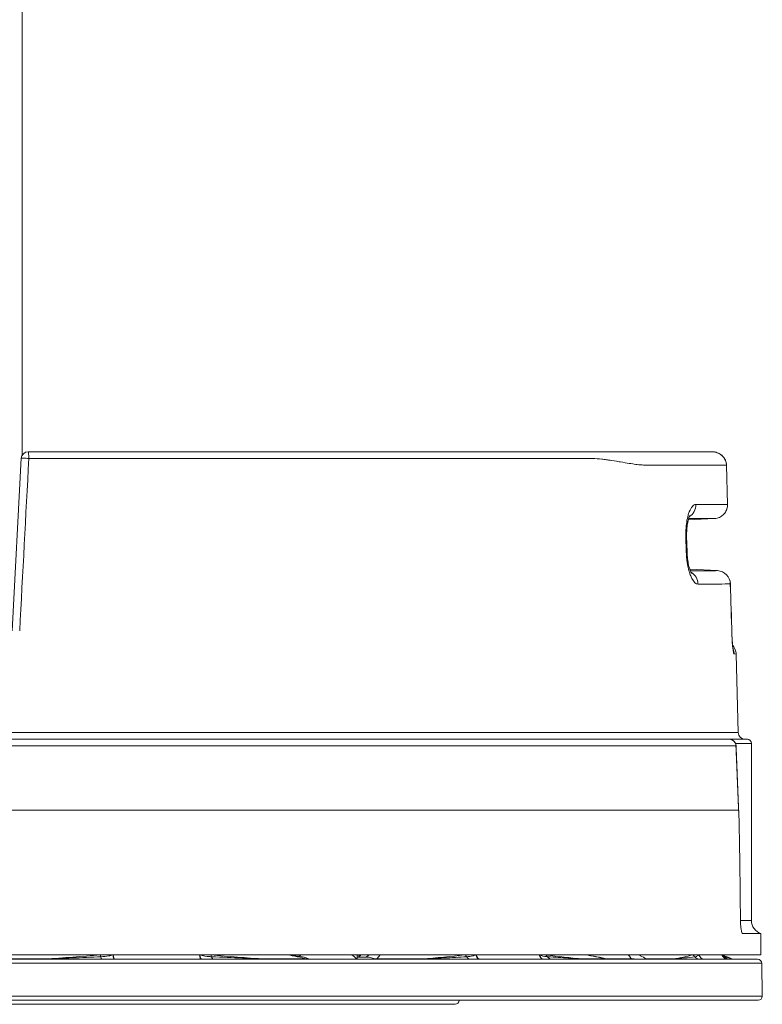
# Model space of a CAD drawing. Header units: inches. Extents: x 2.7 to 14.9, y -4.2 to 15.2.
# Tile 29 of 53: x 12.8 to 14.9, y 2.2 to 5. Entities that reach past the tile are written whole.
import ezdxf

# ---------------------------------------------------------------- set-up
doc = ezdxf.new("R2010")
doc.units = ezdxf.units.IN
doc.header["$MEASUREMENT"] = 0
doc.layers.add('Visible (ANSI)', color=7, linetype='Continuous', lineweight=18)
doc.layers.add('Visible Narrow (ANSI)', color=7, linetype='Continuous', lineweight=18)

msp = doc.modelspace()

# ---------------------------------------------------------------- linework, layer by layer
at = {"layer": 'Visible (ANSI)'}
for p, q in [((12.7917, 3.7778), (12.7917, 7.7844)), ((12.7894, 3.7697), (12.7634, 3.2735)), ((14.8167, 3.7494), (14.8196, 3.6365)), ((14.7049, 3.5998), (14.7049, 3.5998)), ((14.7067, 3.5922), (14.7823, 3.5962)), ((14.7021, 3.5451), (14.7033, 3.5002)), ((14.7095, 3.4435), (14.7095, 3.4435)), ((14.7111, 3.4506), (14.7905, 3.4464)), ((14.8443, 3.2067), (14.8502, 2.9807)), ((14.8251, 2.9615), (10.3677, 2.9615)), ((14.8767, 2.9615), (14.8251, 2.9615)), ((14.8885, 2.4399), (14.8885, 2.9497)), ((14.8514, 2.7573), (10.3414, 2.7573)), ((14.864, 2.4025), (14.9157, 2.4025)), ((14.9157, 2.4025), (14.9157, 2.3415)), ((10.274, 2.3415), (14.9157, 2.3415)), ((13.6479, 2.3289), (11.5418, 2.3289)), ((13.3867, 2.3289), (13.3867, 2.3289)), ((13.5779, 2.3289), (13.5779, 2.3297)), ((13.578, 2.339), (13.578, 2.3415)), ((13.5882, 2.3347), (13.5882, 2.3347)), ((13.8502, 2.3289), (13.6479, 2.3289)), ((13.7553, 2.3415), (13.7552, 2.3345)), ((13.7552, 2.3345), (13.7552, 2.3289)), ((14.9032, 2.3289), (13.8502, 2.3289)), ((14.9062, 2.3289), (14.9032, 2.3289)), ((14.918, 2.3173), (14.9196, 2.2226)), ((14.9196, 2.2226), (10.27, 2.2226)), ((10.2818, 2.2107), (14.9078, 2.2107)), ((14.9196, 2.2224), (14.9196, 2.2226)), ((11.1534, 2.1991), (14.0362, 2.1991))]:
    msp.add_line(p, q, dxfattribs=at)
for centre, radius, start, end in [((12.8091, 3.7686), 0.0197, 90, 177), ((14.7885, 3.4071), 0.0394, 1.8018, 86.9838), ((14.8699, 2.9812), 0.0197, 181.5, 270), ((14.8767, 2.9497), 0.0118, 0, 90), ((14.9279, 2.4399), 0.0394, 180, 251.9408), ((14.9062, 2.317), 0.0118, 1, 90), ((14.0362, 2.211), 0.0118, 270, 359), ((14.9078, 2.2226), 0.0118, 270, 359)]:
    msp.add_arc(centre, radius, start, end, dxfattribs=at)
for centre, major_axis, ratio, start_param, end_param in [((14.8247, 2.9418), (-0.0008, 0.0197), 0.971787, 4.708615, 4.721753), ((14.8323, 2.9422), (0.0118, 0.0006), 0.009069, 6.045118, 6.283188), ((14.8323, 2.9421), (0.0118, 0.0005), 0.016757, 6.044962, 6.283417), ((12.5948, 2.9615), (0.5397, -60.4139), 0.037363, 1.561803, 1.561937), ((12.8574, 2.3485), (0, -0.0197), 0.013348, 0, 0.346155), ((13.0568, 2.3485), (0, -0.0197), 0.192559, 5.080657, 6.283185), ((13.0575, 2.3485), (0, -0.0197), 0.20344, 5.080657, 6.283185), ((13.4893, 2.3485), (0, -0.0197), 0.511515, 5.937031, 6.283185), ((13.4144, 1.7972), (0.0287, 0.5575), 0.869538, 6.024279, 6.02431), ((13.7597, 2.3598), (-0.0009, -0.0197), 0.865806, 0.000017, 0.255372), ((13.9441, 2.3485), (0, -0.0197), 0.488396, 5.937031, 6.283185), ((14.4067, 2.3485), (0, -0.0197), 0.872622, 5.937031, 6.283185), ((14.6692, 2.3485), (0, -0.0197), 0.859274, 5.937031, 6.283185), ((14.8215, 2.3485), (0, -0.0197), 0.979087, 5.080657, 6.283185), ((14.8216, 2.3485), (0, -0.0197), 0.981285, 5.080657, 6.283185), ((14.8385, 2.3485), (0, -0.0197), 0.999911, 5.937031, 6.283185)]:
    msp.add_ellipse(centre, major_axis=major_axis, ratio=ratio, start_param=start_param, end_param=end_param, dxfattribs=at)
for points, knots in [([(12.8091, 3.7883), (13.0579, 3.7883), (13.3026, 3.7883), (13.5293, 3.7883), (13.7559, 3.7883), (13.9641, 3.7883), (14.1433, 3.7883), (14.2301, 3.7883), (14.3094, 3.7883), (14.3811, 3.7883), (14.3834, 3.7883), (14.3851, 3.7883), (14.388, 3.7883), (14.394, 3.7883), (14.3992, 3.7883), (14.4037, 3.7883), (14.4082, 3.7883), (14.4109, 3.7883), (14.415, 3.7883), (14.4192, 3.7883), (14.4233, 3.7883), (14.4274, 3.7883), (14.4316, 3.7883), (14.4364, 3.7883), (14.4398, 3.7883), (14.4525, 3.7883), (14.4661, 3.7883), (14.4806, 3.7883), (14.4815, 3.7883), (14.4834, 3.7883), (14.4835, 3.7883), (14.4854, 3.7883), (14.4973, 3.7883), (14.5189, 3.7883), (14.5204, 3.7883), (14.5224, 3.7883), (14.5234, 3.7883), (14.5272, 3.7883), (14.5308, 3.7883), (14.5341, 3.7883), (14.5375, 3.7883), (14.5401, 3.7883), (14.5435, 3.7883), (14.5469, 3.7883), (14.5504, 3.7883), (14.5539, 3.7883), (14.5574, 3.7883), (14.5616, 3.7883), (14.5643, 3.7883), (14.5725, 3.7883), (14.5819, 3.7883), (14.5925, 3.7883), (14.5961, 3.7883), (14.6005, 3.7883), (14.6036, 3.7883), (14.6161, 3.7883), (14.628, 3.7883), (14.6393, 3.7883), (14.6619, 3.7883), (14.682, 3.7883), (14.6997, 3.7883), (14.7352, 3.7883), (14.7603, 3.7883), (14.7751, 3.7883)], [0, 0, 0, 0, 0.25, 0.25, 0.25, 0.5, 0.5, 0.5, 0.621094, 0.621094, 0.621094, 0.625, 0.625, 0.625, 0.632812, 0.632812, 0.632812, 0.640625, 0.640625, 0.640625, 0.648437, 0.648437, 0.648437, 0.65625, 0.65625, 0.65625, 0.685547, 0.685547, 0.685547, 0.6875, 0.6875, 0.6875, 0.716797, 0.716797, 0.716797, 0.71875, 0.71875, 0.71875, 0.726562, 0.726562, 0.726562, 0.734375, 0.734375, 0.734375, 0.742187, 0.742187, 0.742187, 0.75, 0.75, 0.75, 0.773437, 0.773437, 0.773437, 0.78125, 0.78125, 0.78125, 0.8125, 0.8125, 0.8125, 0.875, 0.875, 0.875, 1, 1, 1, 1]), ([(14.7751, 3.7883), (14.7766, 3.7883), (14.7782, 3.7882), (14.7814, 3.7879), (14.7829, 3.7877), (14.7875, 3.7867), (14.7905, 3.7857), (14.7968, 3.7828), (14.8001, 3.7807), (14.806, 3.7756), (14.8087, 3.7725), (14.813, 3.7656), (14.8147, 3.7617), (14.8163, 3.7552), (14.8166, 3.7526), (14.8167, 3.75)], [0, 0, 0, 0, 0.0134242, 0.0134242, 0.0267133, 0.0267133, 0.0522688, 0.0522688, 0.0837914, 0.0837914, 0.1154124, 0.1154124, 0.1471144, 0.1471144, 0.1667635, 0.1667635, 0.1667635, 0.1667635]), ([(14.8167, 3.75), (14.8167, 3.75), (14.8167, 3.7499), (14.8167, 3.7499), (14.8167, 3.7498), (14.8167, 3.7497), (14.8167, 3.7497), (14.8167, 3.7496), (14.8167, 3.7496), (14.8167, 3.7495), (14.8167, 3.7495), (14.8167, 3.7494)], [1.54307017, 1.54307017, 1.54307017, 1.54307017, 1.54868154, 1.54868154, 1.55429292, 1.55429292, 1.5599043, 1.5599043, 1.56551568, 1.56551568, 1.57112706, 1.57112706, 1.57112706, 1.57112706]), ([(14.8196, 3.6365), (14.8197, 3.6324), (14.8192, 3.6281), (14.8172, 3.6219), (14.8163, 3.6197), (14.8152, 3.6176)], [0, 0, 0, 0, 0.03188744, 0.03188744, 0.04980461, 0.04980461, 0.04980461, 0.04980461]), ([(14.8196, 3.6365), (14.8197, 3.6324), (14.8192, 3.6281), (14.8173, 3.622), (14.8164, 3.6199), (14.8154, 3.6179)], [0, 0, 0, 0, 0.03176107, 0.03176107, 0.04875824, 0.04875824, 0.04875824, 0.04875824]), ([(14.7114, 3.605), (14.7114, 3.605), (14.7113, 3.6048), (14.7108, 3.604), (14.7103, 3.6029), (14.7089, 3.5995), (14.708, 3.5969), (14.7062, 3.5904), (14.7053, 3.5862), (14.7036, 3.5764), (14.7029, 3.5705), (14.7021, 3.5583), (14.702, 3.5516), (14.7021, 3.5451)], [0.109718, 0.109718, 0.109718, 0.109718, 0.125321, 0.125321, 0.1560952, 0.1560952, 0.1936718, 0.1936718, 0.2364863, 0.2364863, 0.2850368, 0.2850368, 0.3347877, 0.3347877, 0.3347877, 0.3347877]), ([(14.7067, 3.5922), (14.7059, 3.5891), (14.7051, 3.5854), (14.7036, 3.5763), (14.703, 3.5706), (14.7021, 3.5583), (14.702, 3.5517), (14.7021, 3.5451)], [0.2003616, 0.2003616, 0.2003616, 0.2003616, 0.2367348, 0.2367348, 0.2847757, 0.2847757, 0.3347598, 0.3347598, 0.3347598, 0.3347598]), ([(14.7033, 3.5002), (14.7035, 3.4937), (14.704, 3.4871), (14.7055, 3.4743), (14.7066, 3.468), (14.7092, 3.4566), (14.7107, 3.4513), (14.7135, 3.4439), (14.7148, 3.4412), (14.716, 3.4392), (14.7162, 3.4388), (14.7164, 3.4387), (14.7164, 3.4387), (14.7164, 3.4387)], [0, 0, 0, 0, 0.0494575, 0.0494575, 0.1022168, 0.1022168, 0.157103, 0.157103, 0.2057183, 0.2057183, 0.226555, 0.226555, 0.2323649, 0.2323649, 0.2323649, 0.2323649]), ([(14.8324, 3.2634), (14.8325, 3.258), (14.8328, 3.2526), (14.8334, 3.2426), (14.8338, 3.2378), (14.8346, 3.2295), (14.835, 3.2258), (14.8356, 3.2219), (14.8357, 3.2208), (14.836, 3.2195), (14.836, 3.2191), (14.8361, 3.2188), (14.8361, 3.2188), (14.8361, 3.2188)], [0, 0, 0, 0, 0.0412502, 0.0412502, 0.0821572, 0.0821572, 0.1237862, 0.1237862, 0.142335, 0.142335, 0.1567539, 0.1567539, 0.1618776, 0.1618776, 0.1618776, 0.1618776]), ([(14.8343, 3.2318), (14.8355, 3.2306), (14.8366, 3.2292), (14.8394, 3.225), (14.8409, 3.222), (14.8434, 3.215), (14.8442, 3.2108), (14.8443, 3.2067)], [0.0789085, 0.0789085, 0.0789085, 0.0789085, 0.09198977, 0.09198977, 0.11719062, 0.11719062, 0.14883938, 0.14883938, 0.14883938, 0.14883938]), ([(14.8306, 2.9606), (14.8316, 2.9603), (14.8325, 2.9599), (14.8353, 2.9584), (14.8371, 2.957), (14.8399, 2.9541), (14.841, 2.9526), (14.8429, 2.949), (14.8436, 2.9469), (14.844, 2.9442), (14.8441, 2.9435), (14.8441, 2.9428)], [0.0149464, 0.0149464, 0.0149464, 0.0149464, 0.02285715, 0.02285715, 0.03978641, 0.03978641, 0.05386527, 0.05386527, 0.07026516, 0.07026516, 0.07530328, 0.07530328, 0.07530328, 0.07530328]), ([(14.8514, 2.7573), (14.8514, 2.7573), (14.8514, 2.7573), (14.8514, 2.7573), (14.8514, 2.7572), (14.8515, 2.7572), (14.8515, 2.7571), (14.8515, 2.7569), (14.8516, 2.7566), (14.8517, 2.7557), (14.8518, 2.7547), (14.852, 2.7507), (14.8522, 2.7463), (14.8528, 2.7299), (14.8532, 2.7115), (14.8538, 2.6801), (14.8542, 2.659), (14.8544, 2.64)], [0.000001, 0.000001, 0.000001, 0.000001, 0.0002738, 0.0002738, 0.0005668, 0.0005668, 0.0012567, 0.0012567, 0.0030895, 0.0030895, 0.008372, 0.008372, 0.025487, 0.025487, 0.0828344, 0.0828344, 0.170502, 0.170502, 0.170502, 0.170502]), ([(14.8544, 2.64), (14.8549, 2.6102), (14.8553, 2.5788), (14.8561, 2.5186), (14.8564, 2.4878), (14.8567, 2.4576)], [0, 0, 0, 0, 0.2275247, 0.2275247, 0.4568725, 0.4568725, 0.4568725, 0.4568725]), ([(14.8567, 2.4576), (14.8567, 2.4567), (14.8567, 2.4559), (14.8567, 2.454), (14.8567, 2.4529), (14.8567, 2.4512), (14.8567, 2.4503), (14.8568, 2.4485), (14.8568, 2.4475), (14.8568, 2.4465)], [0, 0, 0, 0, 0.00647529, 0.00647529, 0.01425316, 0.01425316, 0.021276, 0.021276, 0.02931501, 0.02931501, 0.02931501, 0.02931501]), ([(14.8602, 2.4087), (14.8602, 2.4088), (14.8601, 2.409), (14.8601, 2.4091), (14.8593, 2.4119), (14.8587, 2.4153), (14.8582, 2.419), (14.8577, 2.4227), (14.8573, 2.4269), (14.857, 2.4313), (14.8569, 2.4336), (14.8569, 2.436), (14.8568, 2.4384)], [0, 0, 0, 0, 0.022437, 0.022437, 0.022437, 0.407534, 0.407534, 0.407534, 0.792598, 0.792598, 0.792598, 1, 1, 1, 1]), ([(14.864, 2.4025), (14.8635, 2.4025), (14.8628, 2.4029), (14.8614, 2.4051), (14.8608, 2.4067), (14.8602, 2.4087)], [-0.05222641, -0.05222641, -0.05222641, -0.05222641, -0.02436205, -0.02436205, 0, 0, 0, 0]), ([(12.711, 2.3296), (12.7242, 2.3296), (12.7373, 2.3296), (12.7504, 2.3297), (12.7861, 2.3298), (12.8218, 2.3299), (12.8575, 2.33)], [0, 0, 0, 0, 0.2687537, 0.2687537, 0.2687537, 0.9999999, 0.9999999, 0.9999999, 0.9999999]), ([(13.0184, 2.3359), (13.0261, 2.3362), (13.0338, 2.3369), (13.0413, 2.3384), (13.0452, 2.3391), (13.049, 2.3402), (13.0527, 2.3415)], [0, 0, 0, 0, 0.6487928, 0.6487928, 0.6487928, 0.9834464, 0.9834464, 0.9834464, 0.9834464]), ([(13.3028, 2.3415), (13.312, 2.3384), (13.3215, 2.3369), (13.3309, 2.3362), (13.3327, 2.3361), (13.3344, 2.336), (13.3362, 2.3359)], [0.016686, 0.016686, 0.016686, 0.016686, 0.8456237, 0.8456237, 0.8456237, 1, 1, 1, 1]), ([(13.4859, 2.33), (13.4973, 2.33), (13.5086, 2.3299), (13.5198, 2.3299), (13.5504, 2.3297), (13.5806, 2.3297), (13.6104, 2.3296)], [0.0000001, 0.0000001, 0.0000001, 0.0000001, 0.2687501, 0.2687501, 0.2687501, 1, 1, 1, 1]), ([(13.6029, 2.3343), (13.6038, 2.3341), (13.6046, 2.3339), (13.6088, 2.3328), (13.6121, 2.3314), (13.6154, 2.3295)], [0.04552371, 0.04552371, 0.04552371, 0.04552371, 0.06084606, 0.06084606, 0.12157765, 0.12157765, 0.12157765, 0.12157765]), ([(13.6175, 2.3289), (13.6172, 2.3289), (13.6168, 2.3289), (13.6161, 2.3291), (13.6158, 2.3293), (13.6154, 2.3295)], [-0.01302027, -0.01302027, -0.01302027, -0.01302027, -0.00651, -0.00651, -0.00000004, -0.00000004, -0.00000004, -0.00000004]), ([(13.7789, 2.3349), (13.775, 2.3348), (13.771, 2.3347), (13.7631, 2.3346), (13.7592, 2.3345), (13.7552, 2.3344)], [0.0000471, 0.0000471, 0.0000471, 0.0000471, 0.0525698, 0.0525698, 0.1050825, 0.1050825, 0.1050825, 0.1050825]), ([(13.7553, 2.341), (13.7556, 2.3409), (13.7559, 2.3408), (13.7568, 2.3405), (13.7574, 2.3404), (13.7583, 2.3402), (13.7586, 2.3402), (13.7588, 2.3402)], [0.0772198, 0.0772198, 0.0772198, 0.0772198, 0.08189228, 0.08189228, 0.08992571, 0.08992571, 0.09734646, 0.09734646, 0.09734646, 0.09734646]), ([(13.7568, 2.3405), (13.7576, 2.3406), (13.7583, 2.3406), (13.759, 2.3406), (13.7606, 2.3407), (13.762, 2.3407), (13.7631, 2.3406)], [0.7961504, 0.7961504, 0.7961504, 0.7961504, 0.8573299, 0.8573299, 0.8573299, 0.9999999, 0.9999999, 0.9999999, 0.9999999]), ([(13.8061, 2.3295), (13.8017, 2.3314), (13.7971, 2.3328), (13.7881, 2.3346), (13.7835, 2.335), (13.7789, 2.3349)], [0.0000075, 0.0000075, 0.0000075, 0.0000075, 0.0605141, 0.0605141, 0.1210851, 0.1210851, 0.1210851, 0.1210851]), ([(13.8061, 2.3295), (13.8066, 2.3293), (13.8071, 2.3291), (13.808, 2.3289), (13.8085, 2.3289), (13.809, 2.3289)], [-0.01302027, -0.01302027, -0.01302027, -0.01302027, -0.00651042, -0.00651042, -0.00000026, -0.00000026, -0.00000026, -0.00000026]), ([(13.8116, 2.3296), (13.8234, 2.3296), (13.8351, 2.3296), (13.8468, 2.3297), (13.8785, 2.3298), (13.9099, 2.3299), (13.9408, 2.33)], [0, 0, 0, 0, 0.2687537, 0.2687537, 0.2687537, 0.9999999, 0.9999999, 0.9999999, 0.9999999]), ([(14.0699, 2.3359), (14.0758, 2.3362), (14.0818, 2.3369), (14.0874, 2.3384), (14.0904, 2.3391), (14.0932, 2.3402), (14.0958, 2.3415)], [0, 0, 0, 0, 0.6487928, 0.6487928, 0.6487928, 0.9834464, 0.9834464, 0.9834464, 0.9834464]), ([(14.2788, 2.3415), (14.2859, 2.3384), (14.2924, 2.3369), (14.2989, 2.3362), (14.3001, 2.3361), (14.3013, 2.336), (14.3025, 2.3359)], [0.016686, 0.016686, 0.016686, 0.016686, 0.8456237, 0.8456237, 0.8456237, 1, 1, 1, 1]), ([(14.4008, 2.33), (14.4074, 2.33), (14.4138, 2.3299), (14.4202, 2.3299), (14.4375, 2.3297), (14.4541, 2.3297), (14.47, 2.3296)], [0.0000001, 0.0000001, 0.0000001, 0.0000001, 0.2687501, 0.2687501, 0.2687501, 1, 1, 1, 1]), ([(14.47, 2.3296), (14.4718, 2.3295), (14.4734, 2.3294), (14.4743, 2.3294), (14.475, 2.3294), (14.4753, 2.3293), (14.4752, 2.3293), (14.4751, 2.3293), (14.475, 2.3293), (14.4749, 2.3293), (14.4744, 2.3293), (14.4735, 2.3293), (14.4723, 2.3293), (14.4719, 2.3293), (14.4716, 2.3293), (14.4712, 2.3293), (14.4691, 2.3294), (14.4663, 2.3294), (14.4633, 2.3295), (14.4613, 2.3295), (14.4591, 2.3296), (14.4569, 2.3296)], [0, 0, 0, 0, 0.223158, 0.223158, 0.223158, 0.391354, 0.391354, 0.391354, 0.440523, 0.440523, 0.440523, 0.592444, 0.592444, 0.592444, 0.631428, 0.631428, 0.631428, 0.853375, 0.853375, 0.853375, 1, 1, 1, 1]), ([(14.5432, 2.3296), (14.5465, 2.3295), (14.55, 2.3295), (14.5538, 2.3294), (14.5565, 2.3294), (14.5594, 2.3293), (14.5623, 2.3293), (14.5632, 2.3293), (14.5641, 2.3293), (14.565, 2.3293), (14.5675, 2.3293), (14.57, 2.3293), (14.5723, 2.3293), (14.573, 2.3293), (14.5736, 2.3293), (14.5743, 2.3293), (14.5774, 2.3294), (14.5801, 2.3294), (14.5824, 2.3295), (14.5837, 2.3295), (14.5849, 2.3295), (14.5861, 2.3296)], [0, 0, 0, 0, 0.231654, 0.231654, 0.231654, 0.404597, 0.404597, 0.404597, 0.457187, 0.457187, 0.457187, 0.607536, 0.607536, 0.607536, 0.652535, 0.652535, 0.652535, 0.87136, 0.87136, 0.87136, 1, 1, 1, 1]), ([(14.5861, 2.3296), (14.5935, 2.3296), (14.6006, 2.3296), (14.6077, 2.3297), (14.627, 2.3298), (14.6456, 2.3299), (14.6635, 2.33)], [0, 0, 0, 0, 0.2687537, 0.2687537, 0.2687537, 0.9999999, 0.9999999, 0.9999999, 0.9999999]), ([(14.7261, 2.3359), (14.7287, 2.3362), (14.7313, 2.3369), (14.7336, 2.3384), (14.7348, 2.3391), (14.7359, 2.3402), (14.7367, 2.3415)], [0, 0, 0, 0, 0.6487928, 0.6487928, 0.6487928, 0.9834464, 0.9834464, 0.9834464, 0.9834464]), ([(14.8037, 2.3415), (14.8066, 2.3384), (14.8084, 2.3369), (14.8102, 2.3362), (14.8106, 2.3361), (14.8109, 2.336), (14.8113, 2.3359)], [0.016686, 0.016686, 0.016686, 0.016686, 0.8456237, 0.8456237, 0.8456237, 1, 1, 1, 1]), ([(14.8044, 2.3415), (14.8045, 2.3414), (14.8045, 2.3413), (14.8049, 2.3408), (14.805, 2.3407), (14.805, 2.3407), (14.805, 2.3407), (14.805, 2.3407)], [0.01795859, 0.01795859, 0.01795859, 0.01795859, 0.02114, 0.02114, 0.03694722, 0.03694722, 0.0393078, 0.0393078, 0.0393078, 0.0393078])]:
    msp.add_open_spline(points, degree=3, knots=knots, dxfattribs=at)
for points in [[(14.8278, 3.4083), (14.8293, 3.36), (14.8309, 3.3117), (14.8324, 3.2634)], [(14.8441, 2.9426), (14.8467, 2.8777), (14.8494, 2.8128), (14.8521, 2.748)], [(12.7869, 2.3298), (12.7867, 2.3295), (12.7865, 2.3292), (12.7863, 2.3289)], [(13.0163, 2.3413), (13.0158, 2.3413), (13.0152, 2.3414), (13.0147, 2.3415)], [(13.0163, 2.3413), (13.0208, 2.3413), (13.0255, 2.3411), (13.03, 2.3413)], [(13.3226, 2.3414), (13.3266, 2.3412), (13.3306, 2.3413), (13.3345, 2.3413)], [(13.3357, 2.3415), (13.3353, 2.3414), (13.3349, 2.3413), (13.3345, 2.3413)], [(13.3808, 2.3375), (13.3808, 2.3374), (13.3809, 2.3374), (13.3809, 2.3373)], [(13.483, 2.3302), (13.4827, 2.3302), (13.4824, 2.3302), (13.4821, 2.3302)], [(13.486, 2.3299), (13.4904, 2.3299), (13.4947, 2.33), (13.4991, 2.33)], [(13.5663, 2.3297), (13.5634, 2.3297), (13.5605, 2.3297), (13.5577, 2.3297)], [(13.5632, 2.3414), (13.5764, 2.3393), (13.5897, 2.3369), (13.6029, 2.3343)], [(13.5756, 2.3415), (13.5758, 2.3407), (13.5761, 2.34), (13.5763, 2.3392)], [(13.6104, 2.3296), (13.6122, 2.3295), (13.6138, 2.3295), (13.6154, 2.3295)], [(13.8061, 2.3295), (13.8079, 2.3295), (13.8097, 2.3295), (13.8116, 2.3296)], [(14.0645, 2.3413), (14.064, 2.3413), (14.0635, 2.3414), (14.0629, 2.3415)], [(14.0645, 2.3413), (14.0684, 2.3413), (14.0724, 2.3411), (14.0763, 2.3413)], [(14.2905, 2.3414), (14.2929, 2.3412), (14.2952, 2.3413), (14.2974, 2.3413)], [(14.2979, 2.3415), (14.2977, 2.3414), (14.2976, 2.3413), (14.2974, 2.3413)], [(14.4569, 2.3296), (14.4384, 2.3296), (14.42, 2.3296), (14.4017, 2.3297)], [(14.4123, 2.3414), (14.4334, 2.338), (14.4544, 2.334), (14.4752, 2.3293)], [(14.4734, 2.3297), (14.4968, 2.3297), (14.5201, 2.3296), (14.5432, 2.3296)], [(14.7189, 2.3413), (14.7185, 2.3413), (14.7181, 2.3414), (14.7178, 2.3415)], [(14.7189, 2.3413), (14.7212, 2.3413), (14.7235, 2.3411), (14.7256, 2.3413)], [(14.7213, 2.3415), (14.7213, 2.3414), (14.7213, 2.3413), (14.7214, 2.3413)], [(14.7307, 2.337), (14.7306, 2.337), (14.7306, 2.3369), (14.7305, 2.3369)], [(14.7307, 2.337), (14.7306, 2.337), (14.7306, 2.337), (14.7306, 2.337)], [(14.8041, 2.3412), (14.8042, 2.3412), (14.8042, 2.3413), (14.8041, 2.3413)], [(14.8044, 2.3414), (14.8065, 2.3406), (14.8084, 2.3398), (14.8103, 2.339)], [(14.8099, 2.3328), (14.8099, 2.3328), (14.81, 2.3328), (14.81, 2.3328)], [(14.8102, 2.3388), (14.8182, 2.3355), (14.8249, 2.3328), (14.8304, 2.3306)], [(14.8319, 2.33), (14.8319, 2.33), (14.8318, 2.33), (14.8318, 2.33)], [(14.8318, 2.33), (14.8318, 2.33), (14.8318, 2.33), (14.8319, 2.33)]]:
    msp.add_open_spline(points, degree=3, dxfattribs=at)
at = {"layer": 'Visible Narrow (ANSI)'}
for p, q in [((14.8195, 3.6365), (14.8166, 3.7494)), ((14.7067, 3.5922), (14.7823, 3.5962)), ((14.701, 3.5001), (14.6998, 3.5451)), ((14.7905, 3.4464), (14.7111, 3.4506)), ((14.8387, 3.207), (14.8443, 3.2067)), ((14.8502, 2.9807), (10.3394, 2.9807)), ((14.8425, 2.9497), (14.8885, 2.9497)), ((10.349, 2.9425), (14.8438, 2.9425)), ((14.8885, 2.4399), (14.8568, 2.4399)), ((13.7789, 2.3349), (13.7789, 2.3349)), ((10.2717, 2.3173), (14.918, 2.3173)), ((14.9196, 2.2224), (10.27, 2.2224))]:
    msp.add_line(p, q, dxfattribs=at)
for centre, major_axis, ratio, start_param, end_param in [((11.4675, -22.0219), (2.6121, 49.5856), 0.000356, 1.023811, 1.035486), ((12.8091, 3.7686), (-0.0197, 0.001), 0.031344, 4.617047, 6.283185), ((12.8091, 3.7686), (0, 0.0197), 0.096733, 4.738569, 6.283185), ((14.5058, 3.7489), (0, 0.0394), 0.87131, 1.146704, 1.152871), ((14.797, 3.7495), (0.0197, 0.0006), 0.02468, 6.173165, 6.283187), ((12.8464, 3.5328), (1.969, 0.2327), 0.297582, 6.255839, 6.25677), ((14.797, 3.7489), (0.0197, 0.0005), 0.003201, 0, 0.109988), ((14.6911, 3.6358), (0.0001, 0.0394), 0.953327, 3.666125, 4.741972), ((14.8, 3.636), (0.0197, 0.0005), 0.003201, 0, 0.110004), ((14.6628, 3.5441), (0.0394, 0.001), 0.003343, 0, 0.349685), ((14.664, 3.4991), (0.0394, 0.001), 0.003343, 0, 0.349563), ((14.6972, 3.4067), (0.0002, -0.0394), 0.953545, 1.593265, 2.65487), ((14.7885, 3.4071), (0.0021, 0.0393), 0.049588, 0, 0.005667), ((14.7885, 3.4071), (-0.0001, 0.0394), 0.994918, 4.73499, 6.226942), ((14.7885, 3.4071), (0.0394, 0.0012), 0.050667, 6.182217, 6.283185), ((13.1774, -20.5891), (-0.358, 48.8243), 0.04294, 5.222482, 5.225887), ((14.793, 3.2622), (0.0394, 0.0012), 0.050677, 6.185742, 6.283185), ((14.7994, 3.2059), (-0.0021, -0.0393), 0.997489, 1.649205, 2.017533), ((14.8623, 2.6628), (-0.0371, 0.8673), 0.007943, 1.242075, 1.461337), ((13.0162, 2.3232), (0.0018, -0.0196), 0.219185, 2.25309, 2.724461), ((13.0206, 2.3485), (0, -0.0197), 0.145634, 5.411498, 6.283185), ((13.3075, 2.3485), (0, -0.0197), 0.313359, 5.080657, 6.283185), ((13.3082, 2.3485), (0, -0.0197), 0.323882, 5.080657, 6.283185), ((13.3307, 2.3232), (0.0018, 0.0196), 0.295959, 5.442786, 5.914157), ((13.3418, 2.3485), (0, -0.0197), 0.368546, 5.411498, 6.283185), ((14.0605, 2.3232), (0.0024, -0.0195), 0.675599, 2.190752, 2.662122), ((14.0793, 2.3485), (0, -0.0197), 0.620792, 5.411498, 6.283185), ((14.1083, 2.3485), (0, -0.0197), 0.657404, 5.080657, 6.283185), ((14.1088, 2.3485), (0, -0.0197), 0.665728, 5.080657, 6.283185), ((14.2918, 2.3485), (0, -0.0197), 0.746194, 5.080657, 6.283185), ((14.2923, 2.3485), (0, -0.0197), 0.753539, 5.080657, 6.283185), ((14.2907, 2.3232), (0.0026, 0.0195), 0.731802, 5.511681, 5.983052), ((14.3143, 2.3485), (0, -0.0197), 0.783975, 5.411498, 6.283185), ((14.7121, 2.3232), (0.0057, -0.0188), 0.950986, 1.992901, 2.464272), ((14.7401, 2.3485), (0, -0.0197), 0.929609, 5.411498, 6.283185), ((14.7542, 2.3485), (0, -0.0197), 0.946098, 5.080657, 6.283185), ((14.7545, 2.3485), (0, -0.0197), 0.949635, 5.080657, 6.283185), ((14.7964, 2.3232), (0.0075, 0.0182), 0.971558, 5.793063, 6.232397), ((14.8262, 2.3485), (0, -0.0197), 0.989339, 5.411498, 6.283185)]:
    msp.add_ellipse(centre, major_axis=major_axis, ratio=ratio, start_param=start_param, end_param=end_param, dxfattribs=at)
for points, knots in [([(14.8166, 3.75), (14.8158, 3.75), (14.815, 3.75), (14.8141, 3.75), (14.7856, 3.75), (14.7187, 3.75), (14.6168, 3.75), (14.6152, 3.75), (14.6134, 3.75), (14.6106, 3.75), (14.6078, 3.75), (14.6054, 3.75), (14.6034, 3.75), (14.6019, 3.75), (14.6006, 3.75), (14.5996, 3.75), (14.5986, 3.75), (14.5978, 3.75), (14.5972, 3.75), (14.5968, 3.75), (14.5964, 3.75), (14.5954, 3.75), (14.5915, 3.75), (14.5874, 3.75), (14.5836, 3.7501), (14.5817, 3.7501), (14.5799, 3.7502), (14.5782, 3.7502), (14.5734, 3.7505), (14.5693, 3.7507), (14.5645, 3.7512), (14.5618, 3.7515), (14.5589, 3.7518), (14.5559, 3.7522), (14.5447, 3.7536), (14.5312, 3.7559), (14.5113, 3.7593), (14.5104, 3.7594), (14.5095, 3.7596), (14.5086, 3.7597), (14.4973, 3.7617), (14.4884, 3.7631), (14.4823, 3.764), (14.479, 3.7645), (14.4765, 3.7649), (14.4748, 3.7651), (14.4743, 3.7652), (14.4742, 3.7652), (14.4739, 3.7652), (14.4736, 3.7653), (14.4732, 3.7653), (14.472, 3.7655), (14.4697, 3.7658), (14.4674, 3.7661), (14.4651, 3.7663), (14.4627, 3.7666), (14.4603, 3.7669), (14.4579, 3.7672), (14.4489, 3.7681), (14.4402, 3.7687), (14.4313, 3.769), (14.4249, 3.7692), (14.4185, 3.7692), (14.4117, 3.7692), (14.4092, 3.7692), (14.4066, 3.7692), (14.404, 3.7692), (14.3879, 3.7693), (14.3715, 3.7692), (14.3546, 3.7692), (14.3449, 3.7692), (14.3349, 3.7692), (14.3249, 3.7692), (14.3199, 3.7692), (14.3148, 3.7692), (14.3097, 3.7692), (14.3072, 3.7692), (14.3046, 3.7691), (14.3029, 3.7691), (14.302, 3.7691), (14.3019, 3.7691), (14.3018, 3.7691), (14.3006, 3.7691), (14.29, 3.7691), (14.2692, 3.7691), (14.2588, 3.7691), (14.2458, 3.7691), (14.23, 3.7691), (14.2196, 3.7691), (14.208, 3.7691), (14.1951, 3.7691), (14.1885, 3.7691), (14.1811, 3.7691), (14.1753, 3.7691), (14.1731, 3.7691), (14.172, 3.7691), (14.172, 3.7691), (14.1712, 3.7691), (14.1663, 3.7691), (14.1571, 3.7691), (14.1448, 3.7691), (14.1249, 3.7691), (14.0966, 3.7691), (14.0479, 3.7691), (13.9745, 3.7691), (13.8695, 3.7691), (13.7822, 3.7691), (13.6729, 3.7691), (13.5376, 3.7691), (13.5101, 3.7691), (13.4816, 3.7691), (13.452, 3.7691), (13.2765, 3.7691), (13.062, 3.7691), (12.811, 3.7691)], [0, 0, 0, 0, 0.006963, 0.006963, 0.006963, 0.242188, 0.242188, 0.242188, 0.246094, 0.246094, 0.246094, 0.25, 0.25, 0.25, 0.252947, 0.252947, 0.252947, 0.255859, 0.255859, 0.255859, 0.257813, 0.257813, 0.257813, 0.265625, 0.265625, 0.265625, 0.269651, 0.269651, 0.269651, 0.28125, 0.28125, 0.28125, 0.287882, 0.287882, 0.287882, 0.3125, 0.3125, 0.3125, 0.313641, 0.313641, 0.313641, 0.328125, 0.328125, 0.328125, 0.335938, 0.335938, 0.335938, 0.337891, 0.337891, 0.337891, 0.339844, 0.339844, 0.339844, 0.34375, 0.34375, 0.34375, 0.347897, 0.347897, 0.347897, 0.363618, 0.363618, 0.363618, 0.375, 0.375, 0.375, 0.379353, 0.379353, 0.379353, 0.40625, 0.40625, 0.40625, 0.421875, 0.421875, 0.421875, 0.429688, 0.429688, 0.429688, 0.433594, 0.433594, 0.433594, 0.435547, 0.435547, 0.435547, 0.46582, 0.46582, 0.46582, 0.480957, 0.480957, 0.480957, 0.490936, 0.490936, 0.490936, 0.496094, 0.496094, 0.496094, 0.498047, 0.498047, 0.498047, 0.552357, 0.552357, 0.552357, 0.625, 0.625, 0.625, 0.75, 0.75, 0.75, 0.853924, 0.853924, 0.853924, 0.875, 0.875, 0.875, 1, 1, 1, 1]), ([(14.8166, 3.75), (14.8165, 3.7534), (14.8159, 3.7569), (14.8148, 3.7602), (14.8141, 3.7627), (14.813, 3.7651), (14.8117, 3.7674), (14.8114, 3.7679), (14.8111, 3.7684), (14.8108, 3.769), (14.8085, 3.7727), (14.8056, 3.776), (14.8023, 3.7787), (14.802, 3.7789), (14.8016, 3.7792), (14.8013, 3.7795), (14.7979, 3.7821), (14.7941, 3.7842), (14.7902, 3.7856), (14.7854, 3.7874), (14.7802, 3.7883), (14.7751, 3.7883)], [0.0000365, 0.0000365, 0.0000365, 0.0000365, 0.1600642, 0.1600642, 0.1600642, 0.2827246, 0.2827246, 0.2827246, 0.3111427, 0.3111427, 0.3111427, 0.5181905, 0.5181905, 0.5181905, 0.5386271, 0.5386271, 0.5386271, 0.7463609, 0.7463609, 0.7463609, 1, 1, 1, 1]), ([(14.6998, 3.5451), (14.6993, 3.5614), (14.7006, 3.5776), (14.7031, 3.5913), (14.7044, 3.5983), (14.706, 3.6048), (14.7079, 3.6105), (14.7085, 3.6123), (14.7091, 3.614), (14.7097, 3.6156), (14.7124, 3.6224), (14.7155, 3.6278), (14.7187, 3.6314), (14.7219, 3.6349), (14.7253, 3.6369), (14.7286, 3.6368)], [0, 0, 0, 0, 0.328941, 0.328941, 0.328941, 0.496878, 0.496878, 0.496878, 0.550732, 0.550732, 0.550732, 0.774994, 0.774994, 0.774994, 1, 1, 1, 1]), ([(14.7823, 3.5962), (14.7849, 3.5963), (14.7875, 3.5967), (14.7899, 3.5974), (14.7942, 3.5984), (14.7983, 3.6003), (14.802, 3.6027), (14.8056, 3.6052), (14.8089, 3.6083), (14.8116, 3.6118), (14.8142, 3.6153), (14.8163, 3.6193), (14.8177, 3.6235), (14.819, 3.6277), (14.8196, 3.6321), (14.8195, 3.6365)], [0, 0, 0, 0, 0.126515, 0.126515, 0.126515, 0.345109, 0.345109, 0.345109, 0.563434, 0.563434, 0.563434, 0.781685, 0.781685, 0.781685, 1, 1, 1, 1]), ([(14.7348, 3.4078), (14.729, 3.4077), (14.7229, 3.4134), (14.7175, 3.4235), (14.7158, 3.4267), (14.7141, 3.4303), (14.7126, 3.4344), (14.7114, 3.4375), (14.7103, 3.4408), (14.7092, 3.4443), (14.7069, 3.4521), (14.705, 3.4611), (14.7036, 3.4705), (14.7022, 3.4799), (14.7012, 3.4901), (14.701, 3.5001)], [0, 0, 0, 0, 0.382237, 0.382237, 0.382237, 0.502667, 0.502667, 0.502667, 0.593453, 0.593453, 0.593453, 0.796874, 0.796874, 0.796874, 1, 1, 1, 1]), ([(14.8387, 3.207), (14.837, 3.2071), (14.8346, 3.2222), (14.8331, 3.2436), (14.8327, 3.2498), (14.8324, 3.2565), (14.8322, 3.2632)], [0, 0, 0, 0, 0.776679, 0.776679, 0.776679, 1, 1, 1, 1]), ([(14.8438, 2.9428), (14.8437, 2.9442), (14.8435, 2.9456), (14.8431, 2.947), (14.8426, 2.9489), (14.8418, 2.9507), (14.8407, 2.9524), (14.8398, 2.9539), (14.8386, 2.9554), (14.8372, 2.9566), (14.836, 2.9577), (14.8347, 2.9586), (14.8333, 2.9594), (14.832, 2.96), (14.8308, 2.9605), (14.8295, 2.9609), (14.828, 2.9613), (14.8265, 2.9615), (14.8251, 2.9615)], [0, 0, 0, 0, 0.140035, 0.140035, 0.140035, 0.336392, 0.336392, 0.336392, 0.520762, 0.520762, 0.520762, 0.685334, 0.685334, 0.685334, 0.832288, 0.832288, 0.832288, 1, 1, 1, 1]), ([(12.8575, 2.33), (12.8835, 2.3307), (12.9095, 2.3316), (12.9353, 2.3325), (12.9631, 2.3335), (12.9909, 2.3346), (13.0184, 2.3359)], [0, 0, 0, 0, 0.481641, 0.481641, 0.481641, 1, 1, 1, 1]), ([(13.3362, 2.3359), (13.3663, 2.3345), (13.3961, 2.3332), (13.4255, 2.3321), (13.4459, 2.3313), (13.466, 2.3306), (13.4859, 2.33)], [0, 0, 0, 0, 0.590229, 0.590229, 0.590229, 1, 1, 1, 1]), ([(13.7631, 2.3406), (13.7641, 2.3406), (13.7646, 2.3404), (13.7646, 2.3401), (13.7646, 2.3398), (13.7638, 2.3391), (13.7632, 2.3387), (13.7619, 2.3379), (13.7593, 2.3366), (13.7552, 2.3344)], [0, 0, 0, 0, 0.25, 0.25, 0.25, 0.5, 0.5, 0.5, 1, 1, 1, 1]), ([(13.8116, 2.3296), (13.8139, 2.3331), (13.8163, 2.3362), (13.8189, 2.339), (13.8198, 2.3399), (13.8206, 2.3407), (13.8213, 2.3415)], [0.0000034, 0.0000034, 0.0000034, 0.0000034, 0.25, 0.25, 0.25, 0.3357367, 0.3357367, 0.3357367, 0.3357367]), ([(13.9408, 2.33), (13.9625, 2.3307), (13.9837, 2.3316), (14.0045, 2.3325), (14.0268, 2.3335), (14.0486, 2.3346), (14.0699, 2.3359)], [0, 0, 0, 0, 0.481641, 0.481641, 0.481641, 1, 1, 1, 1]), ([(14.3025, 2.3359), (14.3233, 2.3345), (14.3434, 2.3332), (14.3625, 2.3321), (14.3758, 2.3313), (14.3886, 2.3306), (14.4008, 2.33)], [0, 0, 0, 0, 0.590229, 0.590229, 0.590229, 1, 1, 1, 1]), ([(14.5432, 2.3296), (14.5411, 2.3332), (14.5384, 2.3369), (14.5363, 2.3394), (14.5357, 2.3401), (14.5351, 2.3408), (14.5346, 2.3415)], [0.0000001, 0.0000001, 0.0000001, 0.0000001, 0.25, 0.25, 0.25, 0.3195373, 0.3195373, 0.3195373, 0.3195373]), ([(14.5861, 2.3296), (14.5805, 2.3332), (14.575, 2.3363), (14.5697, 2.339), (14.5679, 2.3399), (14.5663, 2.3407), (14.5648, 2.3415)], [0.0001144, 0.0001144, 0.0001144, 0.0001144, 0.25, 0.25, 0.25, 0.3349438, 0.3349438, 0.3349438, 0.3349438]), ([(14.6635, 2.33), (14.6751, 2.3307), (14.6859, 2.3316), (14.6959, 2.3325), (14.7068, 2.3335), (14.7168, 2.3346), (14.7261, 2.3359)], [0, 0, 0, 0, 0.481641, 0.481641, 0.481641, 1, 1, 1, 1]), ([(14.8113, 2.3359), (14.8171, 2.3345), (14.8221, 2.3332), (14.8258, 2.3321), (14.8284, 2.3313), (14.8305, 2.3306), (14.8319, 2.33)], [0, 0, 0, 0, 0.590229, 0.590229, 0.590229, 1, 1, 1, 1])]:
    msp.add_open_spline(points, degree=3, knots=knots, dxfattribs=at)
for points in [[(14.7286, 3.6368), (14.7729, 3.6367), (14.8034, 3.6366), (14.8195, 3.6365)], [(14.7823, 3.5962), (14.7683, 3.5962), (14.7434, 3.5963), (14.7079, 3.5965)], [(14.7127, 3.4461), (14.7508, 3.4463), (14.7769, 3.4463), (14.7905, 3.4464)], [(14.8276, 3.4081), (14.8122, 3.4081), (14.781, 3.4079), (14.7348, 3.4078)], [(14.8633, 2.4027), (14.8635, 2.4026), (14.8638, 2.4025), (14.864, 2.4025)], [(12.8575, 2.33), (12.9108, 2.3328), (12.9639, 2.3366), (13.0163, 2.3413)], [(13.3345, 2.3413), (13.3856, 2.3366), (13.4362, 2.3328), (13.4859, 2.33)], [(13.6104, 2.3296), (13.593, 2.3339), (13.5726, 2.338), (13.5538, 2.3414)], [(13.588, 2.3371), (13.59, 2.3387), (13.592, 2.3401), (13.5939, 2.3415)], [(13.7393, 2.3415), (13.7446, 2.3379), (13.7499, 2.3334), (13.7552, 2.3289)], [(13.779, 2.3349), (13.7838, 2.3375), (13.7881, 2.3396), (13.7922, 2.3415)], [(13.9408, 2.33), (13.9834, 2.3328), (14.0248, 2.3366), (14.0645, 2.3413)], [(14.2974, 2.3413), (14.3335, 2.3366), (14.368, 2.3328), (14.4008, 2.33)], [(14.47, 2.3296), (14.4516, 2.3338), (14.4301, 2.338), (14.4104, 2.3414)], [(14.4569, 2.3296), (14.4569, 2.3296), (14.4569, 2.3296), (14.4568, 2.3296)], [(14.6635, 2.33), (14.684, 2.3328), (14.7026, 2.3366), (14.7189, 2.3413)], [(14.731, 2.3371), (14.731, 2.3371), (14.731, 2.3371), (14.7309, 2.3371)], [(14.8047, 2.3411), (14.8066, 2.3403), (14.8085, 2.3395), (14.8102, 2.3388)], [(14.8076, 2.3349), (14.8076, 2.3349), (14.8075, 2.3349), (14.8075, 2.3349)]]:
    msp.add_open_spline(points, degree=3, dxfattribs=at)

doc.saveas('drawing.dxf')
